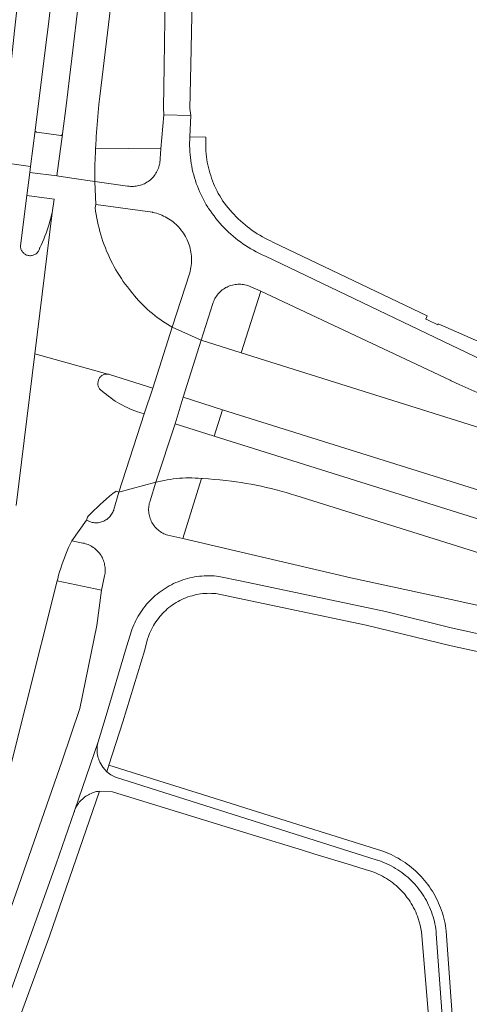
# Model space of a CAD drawing. Extents: x 146402 to 164798, y 455483 to 464134.
# Tile 199 of 256: x 156953 to 157002, y 460030 to 460137. Entities that reach past the tile are written whole.
import ezdxf

# ---------------------------------------------------------------- set-up
doc = ezdxf.new("R2010")
doc.units = 0
doc.header["$LTSCALE"] = 0.2
for name, color, linetype, lineweight in [('B-XX-VH-VERHARDING_ASFALT-GV', 252, 'CONTINUOUS', 18), ('B-XX-VH-VERHARDING_BETONSTRAATSTEEN-GV', 252, 'CONTINUOUS', 18), ('B-XX-VH-VERHARDING_TEGEL-GV', 252, 'CONTINUOUS', 18)]:
    doc.layers.add(name, color=color, linetype=linetype, lineweight=lineweight)

msp = doc.modelspace()

# ---------------------------------------------------------------- linework, layer by layer
at = {"layer": 'B-XX-VH-VERHARDING_ASFALT-GV'}
for points in [[(156974.839, 460203.346), (156971.849, 460203.55), (156971.775, 460200.92), (156969.964, 460173.704), (156968.964, 460147.139), (156968.725, 460131.863), (156968.665, 460127.317), (156968.709, 460126.564), (156971.625, 460126.497), (156971.533, 460127.249), (156971.626, 460132.012), (156971.93, 460146.282), (156973.053, 460173.309)], [(156957.052, 460119.896), (156954.091, 460120.268), (156953.792, 460117.753), (156956.756, 460117.371), (156956.523, 460115.897), (156954.645, 460100.518), (156962.613, 460098.319), (156962.699, 460098.304), (156962.783, 460098.282), (156967.489, 460096.79), (156969.601, 460103.44), (156969.42, 460103.543), (156969.126, 460103.719), (156968.835, 460103.902), (156968.549, 460104.091), (156968.267, 460104.288), (156967.99, 460104.49), (156967.717, 460104.699), (156967.45, 460104.915), (156967.188, 460105.136), (156966.931, 460105.364), (156966.679, 460105.597), (156966.433, 460105.836), (156966.192, 460106.081), (156965.957, 460106.332), (156965.729, 460106.588), (156965.506, 460106.849), (156965.289, 460107.115), (156965.199, 460107.223), (156964.961, 460107.515), (156964.729, 460107.812), (156964.504, 460108.113), (156964.286, 460108.42), (156964.073, 460108.731), (156963.868, 460109.047), (156963.669, 460109.366), (156963.477, 460109.69), (156963.292, 460110.018), (156963.114, 460110.35), (156962.944, 460110.686), (156962.78, 460111.025), (156962.623, 460111.367), (156962.474, 460111.713), (156962.333, 460112.062), (156962.198, 460112.413), (156962.071, 460112.768), (156961.952, 460113.125), (156961.841, 460113.485), (156961.737, 460113.847), (156961.64, 460114.211), (156961.552, 460114.576), (156961.471, 460114.944), (156961.398, 460115.314), (156961.333, 460115.685), (156961.276, 460116.057), (156961.227, 460116.43), (156961.303, 460116.78), (156961.182, 460119.309), (156958.694, 460119.663)], [(156972.778, 460102.02), (156969.601, 460103.44), (156967.489, 460096.79), (156966.55, 460093.984), (156963.803, 460085.456), (156967.838, 460086.537), (156969.919, 460092.91), (156970.821, 460095.791)]]:
    msp.add_lwpolyline(points, close=True, dxfattribs=at)
for points in [[(156952.92, 460139.998), (156952.454, 460135.723), (156951.665, 460128.486), (156951.111, 460123.4), (156951.095, 460123.257), (156950.893, 460121.402), (156954.175, 460120.912), (156954.687, 460124.854), (156955.852, 460134.184), (156956.124, 460136.415), (156956.389, 460138.647)], [(156959.513, 460139.694), (156959.159, 460136.654), (156958.798, 460133.614), (156958.429, 460130.575), (156958.052, 460127.537), (156957.667, 460124.5), (156957.662, 460124.461), (156957.052, 460119.896), (156958.694, 460119.663), (156961.182, 460119.309), (156961.181, 460119.631), (156961.184, 460120.354), (156961.196, 460121.077), (156961.215, 460121.8), (156961.242, 460122.523), (156961.262, 460122.936), (156961.278, 460123.246), (156961.321, 460123.968), (156961.335, 460124.188), (156961.395, 460125.065), (156961.463, 460125.94), (156961.54, 460126.816), (156961.624, 460127.69), (156961.716, 460128.564), (156963.041, 460139.443)], [(157005.97, 460098.59), (157000, 460101.452), (156979.769, 460111.149), (156979.653, 460111.2), (156979.347, 460111.341), (156979.045, 460111.489), (156978.746, 460111.644), (156978.451, 460111.806), (156978.16, 460111.975), (156977.873, 460112.151), (156977.59, 460112.334), (156977.312, 460112.523), (156977.038, 460112.719), (156976.769, 460112.922), (156976.505, 460113.13), (156976.246, 460113.345), (156975.992, 460113.566), (156975.744, 460113.793), (156975.501, 460114.026), (156975.263, 460114.265), (156975.032, 460114.509), (156974.806, 460114.758), (156974.586, 460115.013), (156974.372, 460115.273), (156974.165, 460115.538), (156973.964, 460115.808), (156973.769, 460116.083), (156973.581, 460116.362), (156973.494, 460116.497), (156973.326, 460116.771), (156973.165, 460117.048), (156973.011, 460117.33), (156972.864, 460117.615), (156972.724, 460117.904), (156972.591, 460118.196), (156972.466, 460118.492), (156972.348, 460118.79), (156972.238, 460119.091), (156972.135, 460119.395), (156972.039, 460119.702), (156971.952, 460120.011), (156971.872, 460120.321), (156971.8, 460120.634), (156971.735, 460120.948), (156971.679, 460121.264), (156971.63, 460121.582), (156971.589, 460121.9), (156971.557, 460122.219), (156971.532, 460122.539), (156971.515, 460122.86), (156971.506, 460123.181), (156971.506, 460123.502), (156971.513, 460123.822), (156971.528, 460124.143), (156971.625, 460126.497), (156968.709, 460126.564), (156968.356, 460122.869), (156968.255, 460121.268), (156968.241, 460121.194), (156968.206, 460121.043), (156968.164, 460120.893), (156968.114, 460120.745), (156968.056, 460120.6), (156967.991, 460120.459), (156967.919, 460120.321), (156967.84, 460120.187), (156967.754, 460120.056), (156967.662, 460119.931), (156967.563, 460119.811), (156967.458, 460119.695), (156967.348, 460119.586), (156967.232, 460119.482), (156967.11, 460119.384), (156966.984, 460119.293), (156966.854, 460119.208), (156966.719, 460119.13), (156966.58, 460119.059), (156966.438, 460118.995), (156966.293, 460118.939), (156966.145, 460118.89), (156965.995, 460118.848), (156965.843, 460118.815), (156965.689, 460118.789), (156965.534, 460118.772), (156965.379, 460118.762), (156965.223, 460118.76), (156965.067, 460118.766), (156964.912, 460118.781), (156964.758, 460118.803), (156961.182, 460119.309), (156961.303, 460116.78), (156967.458, 460115.938), (156967.501, 460115.929), (156967.701, 460115.883), (156967.9, 460115.829), (156968.097, 460115.767), (156968.291, 460115.698), (156968.482, 460115.621), (156968.67, 460115.537), (156968.855, 460115.445), (156969.036, 460115.347), (156969.212, 460115.241), (156969.385, 460115.129), (156969.554, 460115.01), (156969.717, 460114.885), (156969.876, 460114.753), (156970.029, 460114.616), (156970.177, 460114.472), (156970.319, 460114.323), (156970.455, 460114.169), (156970.585, 460114.009), (156970.709, 460113.845), (156970.827, 460113.675), (156970.937, 460113.501), (156971.041, 460113.323), (156971.138, 460113.142), (156971.228, 460112.956), (156971.31, 460112.767), (156971.386, 460112.576), (156971.453, 460112.381), (156971.513, 460112.184), (156971.566, 460111.985), (156971.61, 460111.784), (156971.647, 460111.581), (156971.676, 460111.377), (156971.697, 460111.172), (156971.71, 460110.966), (156971.714, 460110.76), (156971.711, 460110.554), (156971.7, 460110.349), (156971.681, 460110.144), (156971.654, 460109.939), (156971.619, 460109.736), (156971.577, 460109.535), (156971.526, 460109.335), (156969.601, 460103.44), (156972.778, 460102.02), (156974.042, 460106.008), (156974.079, 460106.119), (156974.134, 460106.263), (156974.196, 460106.404), (156974.266, 460106.542), (156974.343, 460106.676), (156974.426, 460106.805), (156974.516, 460106.931), (156974.613, 460107.051), (156974.716, 460107.166), (156974.824, 460107.276), (156974.938, 460107.38), (156975.058, 460107.478), (156975.182, 460107.57), (156975.31, 460107.655), (156975.444, 460107.733), (156975.58, 460107.804), (156975.721, 460107.868), (156975.864, 460107.925), (156976.011, 460107.974), (156976.159, 460108.016), (156976.31, 460108.05), (156976.462, 460108.076), (156976.615, 460108.094), (156976.769, 460108.104), (156976.924, 460108.106), (156977.078, 460108.1), (156977.231, 460108.086), (156977.384, 460108.064), (156977.536, 460108.035), (156977.685, 460107.997), (156977.833, 460107.952), (156979.264, 460107.357), (156999.874, 460097.65), (157000, 460097.591), (157000.846, 460097.193), (157001.822, 460096.743), (157002.801, 460096.3)], [(156952.628, 460084.007), (156954.645, 460100.518), (156956.523, 460115.897), (156956.471, 460115.653), (156956.392, 460115.314), (156956.304, 460114.977), (156956.21, 460114.642), (156956.107, 460114.309), (156955.997, 460113.979), (156955.879, 460113.652), (156955.754, 460113.327), (156955.622, 460113.005), (156955.482, 460112.686), (156955.334, 460112.371), (156955.18, 460112.059), (156955.176, 460112.042), (156955.153, 460111.953), (156955.122, 460111.866), (156955.084, 460111.783), (156955.038, 460111.703), (156954.986, 460111.628), (156954.927, 460111.557), (156954.862, 460111.492), (156954.792, 460111.432), (156954.717, 460111.379), (156954.638, 460111.332), (156954.555, 460111.293), (156954.469, 460111.261), (156954.38, 460111.237), (156954.29, 460111.22), (156954.198, 460111.212), (156954.106, 460111.211), (156954.015, 460111.218), (156953.924, 460111.233), (156953.835, 460111.256), (156953.749, 460111.287), (156953.665, 460111.325), (156953.585, 460111.37), (156953.509, 460111.422), (156953.438, 460111.481), (156953.373, 460111.545), (156953.313, 460111.615), (156953.26, 460111.69), (156953.213, 460111.769), (156953.173, 460111.852), (156953.141, 460111.938), (156953.116, 460112.026), (156953.099, 460112.117), (156953.09, 460112.208), (156953.089, 460112.3), (156953.792, 460117.753), (156954.091, 460120.268), (156954.175, 460120.912), (156950.893, 460121.402)], [(157054.878, 460076.155), (157000, 460093.428), (156977.12, 460100.63), (156972.778, 460102.02), (156970.821, 460095.791), (156975.071, 460094.434), (157000, 460086.604), (157039.548, 460074.182)], [(156950.151, 460048.34), (156957.092, 460075.807), (156957.142, 460076.011), (156957.244, 460076.402), (156957.353, 460076.79), (156957.471, 460077.177), (156957.595, 460077.561), (156957.728, 460077.942), (156957.868, 460078.321), (156958.016, 460078.697), (156958.17, 460079.07), (156958.333, 460079.44), (156958.502, 460079.807), (156958.679, 460080.17), (156960.282, 460082.391), (156960.386, 460082.741), (156960.478, 460082.839), (156960.793, 460083.167), (156961.114, 460083.488), (156961.441, 460083.805), (156961.773, 460084.115), (156962.11, 460084.42), (156962.453, 460084.718), (156962.801, 460085.011), (156963.154, 460085.297), (156963.512, 460085.577), (156963.803, 460085.456), (156966.55, 460093.984), (156966.095, 460094.126), (156965.818, 460094.217), (156965.537, 460094.318), (156965.26, 460094.426), (156964.985, 460094.541), (156964.714, 460094.664), (156964.446, 460094.794), (156964.182, 460094.931), (156963.921, 460095.076), (156963.665, 460095.227), (156963.412, 460095.385), (156963.164, 460095.55), (156962.921, 460095.721), (156962.682, 460095.899), (156962.448, 460096.083), (156962.219, 460096.273), (156961.995, 460096.47), (156961.955, 460096.493), (156961.884, 460096.541), (156961.818, 460096.595), (156961.757, 460096.656), (156961.702, 460096.722), (156961.653, 460096.792), (156961.612, 460096.867), (156961.577, 460096.945), (156961.55, 460097.027), (156961.53, 460097.11), (156961.519, 460097.195), (156961.515, 460097.281), (156961.519, 460097.367), (156961.531, 460097.451), (156961.551, 460097.535), (156961.579, 460097.616), (156961.596, 460097.673), (156961.626, 460097.754), (156961.665, 460097.833), (156961.71, 460097.907), (156961.762, 460097.977), (156961.82, 460098.042), (156961.883, 460098.101), (156961.952, 460098.154), (156962.026, 460098.201), (156962.103, 460098.241), (156962.184, 460098.273), (156962.267, 460098.298), (156962.353, 460098.315), (156962.439, 460098.325), (156962.526, 460098.326), (156962.613, 460098.319), (156954.645, 460100.518), (156952.628, 460084.007)], [(157023.447, 460076.083), (157000, 460083.453), (156974.181, 460091.569), (156969.919, 460092.91), (156967.838, 460086.537), (156968.059, 460086.593), (156968.391, 460086.67), (156968.723, 460086.739), (156969.058, 460086.801), (156969.394, 460086.854), (156969.731, 460086.9), (156970.069, 460086.937), (156970.407, 460086.967), (156970.747, 460086.989), (156971.087, 460087.002), (156971.427, 460087.008), (156971.766, 460087.006), (156972.106, 460086.996), (156972.446, 460086.977), (156972.785, 460086.951), (156972.916, 460086.943), (156973.547, 460086.901), (156974.177, 460086.851), (156974.807, 460086.793), (156975.436, 460086.727), (156976.064, 460086.653), (156976.558, 460086.587), (156977.111, 460086.505), (156977.663, 460086.416), (156978.214, 460086.319), (156978.763, 460086.213), (156979.311, 460086.1), (156979.856, 460085.979), (156980.401, 460085.851), (156980.943, 460085.714), (156981.483, 460085.57), (156982.021, 460085.418), (156982.557, 460085.258), (156983.091, 460085.091), (157000, 460079.786), (157019.485, 460073.672)], [(157059.17, 460060.75), (157000, 460073.77), (156989.074, 460076.12), (156970.761, 460080.423), (156969.146, 460080.769), (156969.142, 460080.77), (156968.997, 460080.817), (156968.854, 460080.87), (156968.714, 460080.932), (156968.578, 460081), (156968.445, 460081.076), (156968.317, 460081.158), (156968.193, 460081.247), (156968.074, 460081.343), (156967.96, 460081.444), (156967.851, 460081.552), (156967.748, 460081.664), (156967.652, 460081.782), (156967.561, 460081.905), (156967.478, 460082.033), (156967.401, 460082.165), (156967.331, 460082.301), (156967.268, 460082.44), (156967.213, 460082.582), (156967.165, 460082.727), (156967.125, 460082.874), (156967.092, 460083.023), (156967.068, 460083.174), (156967.051, 460083.326), (156967.042, 460083.478), (156967.042, 460083.631), (156967.049, 460083.783), (156967.064, 460083.935), (156967.087, 460084.086), (156967.119, 460084.235), (156967.157, 460084.383), (156967.204, 460084.528), (156967.838, 460086.537), (156963.803, 460085.456), (156963.253, 460083.556), (156963.237, 460083.506), (156963.193, 460083.387), (156963.141, 460083.27), (156963.082, 460083.157), (156963.016, 460083.048), (156962.943, 460082.943), (156962.864, 460082.843), (156962.779, 460082.749), (156962.688, 460082.659), (156962.591, 460082.576), (156962.49, 460082.499), (156962.384, 460082.428), (156962.274, 460082.364), (156962.16, 460082.307), (156962.042, 460082.258), (156961.922, 460082.216), (156961.799, 460082.181), (156961.674, 460082.155), (156961.548, 460082.136), (156961.421, 460082.125), (156961.294, 460082.122), (156961.167, 460082.127), (156961.04, 460082.14), (156960.914, 460082.161), (156960.79, 460082.19), (156960.282, 460082.391), (156958.679, 460080.17), (156959.892, 460079.916), (156960.021, 460079.888), (156960.171, 460079.847), (156960.318, 460079.799), (156960.463, 460079.744), (156960.604, 460079.681), (156960.742, 460079.61), (156960.877, 460079.533), (156961.007, 460079.449), (156961.132, 460079.358), (156961.253, 460079.261), (156961.369, 460079.158), (156961.479, 460079.049), (156961.583, 460078.935), (156961.681, 460078.815), (156961.773, 460078.69), (156961.859, 460078.561), (156961.937, 460078.428), (156962.009, 460078.29), (156962.073, 460078.15), (156962.13, 460078.006), (156962.18, 460077.859), (156962.222, 460077.71), (156962.256, 460077.558), (156962.282, 460077.406), (156962.301, 460077.252), (156962.311, 460077.098), (156962.314, 460076.943), (156962.308, 460076.788), (156962.295, 460076.633), (156962.273, 460076.48), (156962.244, 460076.328), (156961.927, 460074.801), (156961.395, 460070.922), (156959.558, 460061.898), (156957.637, 460056.208), (156948.65, 460030.58)], [(156951.57, 460029.84), (156956.96, 460044.98), (156958.942, 460050.65), (156958.957, 460050.694), (156958.974, 460050.743), (156961.537, 460058.281), (156962.42, 460061.15), (156964.65, 460068.6), (156965.219, 460070.47), (156965.229, 460070.499), (156965.324, 460070.748), (156965.426, 460070.994), (156965.535, 460071.237), (156965.651, 460071.477), (156965.775, 460071.712), (156965.905, 460071.945), (156966.043, 460072.173), (156966.187, 460072.397), (156966.338, 460072.616), (156966.495, 460072.831), (156966.659, 460073.041), (156966.829, 460073.246), (156967.005, 460073.446), (156967.187, 460073.64), (156967.375, 460073.829), (156967.569, 460074.012), (156967.767, 460074.189), (156967.971, 460074.361), (156968.181, 460074.526), (156968.394, 460074.684), (156968.613, 460074.836), (156968.836, 460074.982), (156969.064, 460075.121), (156969.295, 460075.253), (156969.53, 460075.377), (156969.769, 460075.495), (156970.012, 460075.606), (156970.257, 460075.709), (156970.506, 460075.804), (156970.757, 460075.893), (156971.011, 460075.973), (156971.267, 460076.046), (156971.525, 460076.112), (156971.785, 460076.169), (156972.047, 460076.219), (156972.31, 460076.261), (156972.574, 460076.294), (156972.839, 460076.32), (156973.105, 460076.338), (156973.371, 460076.348), (156973.638, 460076.35), (156973.904, 460076.344), (156974.17, 460076.33), (156974.435, 460076.308), (156974.7, 460076.278), (156977.207, 460075.75), (156992.84, 460072.46), (157000, 460070.686), (157063.03, 460056.86)], [(157000, 460015.016), (156998.371, 460037.35), (156998.344, 460037.621), (156998.309, 460037.89), (156998.266, 460038.159), (156998.215, 460038.426), (156998.156, 460038.692), (156998.089, 460038.956), (156998.015, 460039.217), (156997.933, 460039.477), (156997.843, 460039.734), (156997.746, 460039.988), (156997.642, 460040.239), (156997.53, 460040.487), (156997.411, 460040.731), (156997.285, 460040.972), (156997.152, 460041.21), (156997.011, 460041.443), (156996.864, 460041.672), (156996.711, 460041.896), (156996.551, 460042.116), (156996.384, 460042.331), (156996.211, 460042.541), (156996.032, 460042.746), (156995.848, 460042.946), (156995.657, 460043.14), (156995.461, 460043.328), (156995.259, 460043.511), (156995.052, 460043.687), (156994.84, 460043.858), (156994.623, 460044.021), (156994.401, 460044.179), (156994.175, 460044.33), (156993.944, 460044.474), (156993.709, 460044.612), (156993.471, 460044.742), (156993.228, 460044.866), (156992.982, 460044.982), (156992.733, 460045.091), (156992.481, 460045.192), (156992.225, 460045.286), (156991.967, 460045.373), (156991.945, 460045.38), (156963.425, 460054.398), (156962.925, 460054.658), (156962.48, 460055.004), (156962.062, 460055.488), (156961.74, 460056.041), (156961.729, 460056.064), (156961.665, 460056.212), (156961.608, 460056.364), (156961.559, 460056.519), (156961.518, 460056.676), (156961.484, 460056.834), (156961.458, 460056.994), (156961.44, 460057.155), (156961.43, 460057.317), (156961.428, 460057.479), (156961.434, 460057.642), (156961.448, 460057.803), (156961.47, 460057.964), (156961.499, 460058.123), (156961.537, 460058.281), (156958.974, 460050.743), (156959.012, 460050.846), (156959.076, 460050.995), (156959.146, 460051.14), (156959.223, 460051.282), (156959.308, 460051.419), (156959.399, 460051.552), (156959.496, 460051.681), (156959.6, 460051.805), (156959.71, 460051.923), (156959.826, 460052.036), (156959.947, 460052.142), (156960.073, 460052.243), (156960.204, 460052.337), (156960.339, 460052.425), (156960.479, 460052.506), (156960.622, 460052.58), (156960.769, 460052.647), (156960.92, 460052.706), (156961.073, 460052.758), (156961.228, 460052.802), (156961.385, 460052.839), (156961.544, 460052.867), (156961.704, 460052.888), (156963.096, 460052.812), (156978.326, 460048.139), (156983.806, 460046.458), (156985.045, 460046.078), (156989.125, 460044.826), (156990.606, 460044.372), (156991.23, 460044.18), (156991.334, 460044.144), (156991.575, 460044.055), (156991.813, 460043.958), (156992.049, 460043.854), (156992.28, 460043.742), (156992.509, 460043.624), (156992.733, 460043.498), (156992.954, 460043.365), (156993.17, 460043.226), (156993.382, 460043.08), (156993.589, 460042.928), (156993.791, 460042.769), (156993.988, 460042.604), (156994.18, 460042.433), (156994.367, 460042.256), (156994.548, 460042.073), (156994.723, 460041.885), (156994.892, 460041.691), (156995.056, 460041.492), (156995.212, 460041.288), (156995.363, 460041.08), (156995.507, 460040.867), (156995.644, 460040.649), (156995.775, 460040.427), (156995.898, 460040.202), (156996.014, 460039.972), (156996.124, 460039.739), (156996.225, 460039.503), (156996.32, 460039.264), (156996.407, 460039.022), (156996.608, 460038.296), (156996.756, 460037.558), (156998.62, 460015.38)]]:
    msp.add_lwpolyline(points, dxfattribs=at)
at = {"layer": 'B-XX-VH-VERHARDING_BETONSTRAATSTEEN-GV'}
for points in [[(156956.389, 460138.647), (156956.124, 460136.415), (156955.852, 460134.184), (156954.687, 460124.854), (156954.693, 460124.815), (156954.707, 460124.777), (156954.727, 460124.743), (156954.755, 460124.714), (156954.787, 460124.691), (156954.823, 460124.675), (156954.862, 460124.666), (156954.875, 460124.665), (156957.495, 460124.308), (156957.534, 460124.318), (156957.57, 460124.335), (156957.602, 460124.359), (156957.629, 460124.389), (156957.649, 460124.423), (156957.662, 460124.461), (156957.667, 460124.5), (156958.052, 460127.537), (156958.429, 460130.575), (156958.798, 460133.614), (156959.159, 460136.654), (156959.513, 460139.694)], [(157039.548, 460074.182), (157000, 460086.604), (156975.071, 460094.434), (156974.181, 460091.569), (157000, 460083.453), (157023.447, 460076.083)]]:
    msp.add_lwpolyline(points, dxfattribs=at)
msp.add_lwpolyline([(156956.756, 460117.371), (156953.792, 460117.753), (156953.089, 460112.3), (156953.09, 460112.208), (156953.099, 460112.117), (156953.116, 460112.026), (156953.141, 460111.938), (156953.173, 460111.852), (156953.213, 460111.769), (156953.26, 460111.69), (156953.313, 460111.615), (156953.373, 460111.545), (156953.438, 460111.481), (156953.509, 460111.422), (156953.585, 460111.37), (156953.665, 460111.325), (156953.749, 460111.287), (156953.835, 460111.256), (156953.924, 460111.233), (156954.015, 460111.218), (156954.106, 460111.211), (156954.198, 460111.212), (156954.29, 460111.22), (156954.38, 460111.237), (156954.469, 460111.261), (156954.555, 460111.293), (156954.638, 460111.332), (156954.717, 460111.379), (156954.792, 460111.432), (156954.862, 460111.492), (156954.927, 460111.557), (156954.986, 460111.628), (156955.038, 460111.703), (156955.084, 460111.783), (156955.122, 460111.866), (156955.153, 460111.953), (156955.176, 460112.042), (156955.18, 460112.059), (156955.334, 460112.371), (156955.482, 460112.686), (156955.622, 460113.005), (156955.754, 460113.327), (156955.879, 460113.652), (156955.997, 460113.979), (156956.107, 460114.309), (156956.21, 460114.642), (156956.304, 460114.977), (156956.392, 460115.314), (156956.471, 460115.653), (156956.523, 460115.897)], close=True, dxfattribs=at)
at = {"layer": 'B-XX-VH-VERHARDING_TEGEL-GV'}
for points in [[(156954.693, 460124.815), (156954.687, 460124.854), (156954.175, 460120.912), (156954.091, 460120.268), (156957.052, 460119.896), (156957.662, 460124.461), (156957.649, 460124.423), (156957.629, 460124.389), (156957.602, 460124.359), (156957.57, 460124.335), (156957.534, 460124.318), (156957.495, 460124.308), (156954.875, 460124.665), (156954.862, 460124.666), (156954.823, 460124.675), (156954.787, 460124.691), (156954.755, 460124.714), (156954.727, 460124.743), (156954.707, 460124.777)], [(156968.356, 460122.869), (156961.262, 460122.936), (156961.242, 460122.523), (156961.215, 460121.8), (156961.196, 460121.077), (156961.184, 460120.354), (156961.181, 460119.631), (156961.182, 460119.309), (156964.758, 460118.803), (156964.912, 460118.781), (156965.067, 460118.766), (156965.223, 460118.76), (156965.379, 460118.762), (156965.534, 460118.772), (156965.689, 460118.789), (156965.843, 460118.815), (156965.995, 460118.848), (156966.145, 460118.89), (156966.293, 460118.939), (156966.438, 460118.995), (156966.58, 460119.059), (156966.719, 460119.13), (156966.854, 460119.208), (156966.984, 460119.293), (156967.11, 460119.384), (156967.232, 460119.482), (156967.348, 460119.586), (156967.458, 460119.695), (156967.563, 460119.811), (156967.662, 460119.931), (156967.754, 460120.056), (156967.84, 460120.187), (156967.919, 460120.321), (156967.991, 460120.459), (156968.056, 460120.6), (156968.114, 460120.745), (156968.164, 460120.893), (156968.206, 460121.043), (156968.241, 460121.194), (156968.255, 460121.268)], [(156977.078, 460108.1), (156976.924, 460108.106), (156976.769, 460108.104), (156976.615, 460108.094), (156976.462, 460108.076), (156976.31, 460108.05), (156976.159, 460108.016), (156976.011, 460107.974), (156975.864, 460107.925), (156975.721, 460107.868), (156975.58, 460107.804), (156975.444, 460107.733), (156975.31, 460107.655), (156975.182, 460107.57), (156975.058, 460107.478), (156974.938, 460107.38), (156974.824, 460107.276), (156974.716, 460107.166), (156974.613, 460107.051), (156974.516, 460106.931), (156974.426, 460106.805), (156974.343, 460106.676), (156974.266, 460106.542), (156974.196, 460106.404), (156974.134, 460106.263), (156974.079, 460106.119), (156974.042, 460106.008), (156972.778, 460102.02), (156977.12, 460100.63), (156979.264, 460107.357), (156977.833, 460107.952), (156977.685, 460107.997), (156977.536, 460108.035), (156977.384, 460108.064), (156977.231, 460108.086)], [(156962.613, 460098.319), (156962.526, 460098.326), (156962.439, 460098.325), (156962.353, 460098.315), (156962.267, 460098.298), (156962.184, 460098.273), (156962.103, 460098.241), (156962.026, 460098.201), (156961.952, 460098.154), (156961.883, 460098.101), (156961.82, 460098.042), (156961.762, 460097.977), (156961.71, 460097.907), (156961.665, 460097.833), (156961.626, 460097.754), (156961.596, 460097.673), (156961.579, 460097.616), (156961.551, 460097.535), (156961.531, 460097.451), (156961.519, 460097.367), (156961.515, 460097.281), (156961.519, 460097.195), (156961.53, 460097.11), (156961.55, 460097.027), (156961.577, 460096.945), (156961.612, 460096.867), (156961.653, 460096.792), (156961.702, 460096.722), (156961.757, 460096.656), (156961.818, 460096.595), (156961.884, 460096.541), (156961.955, 460096.493), (156961.995, 460096.47), (156962.219, 460096.273), (156962.448, 460096.083), (156962.682, 460095.899), (156962.921, 460095.721), (156963.164, 460095.55), (156963.412, 460095.385), (156963.665, 460095.227), (156963.921, 460095.076), (156964.182, 460094.931), (156964.446, 460094.794), (156964.714, 460094.664), (156964.985, 460094.541), (156965.26, 460094.426), (156965.537, 460094.318), (156965.818, 460094.217), (156966.095, 460094.126), (156966.55, 460093.984), (156967.489, 460096.79), (156962.783, 460098.282), (156962.699, 460098.304)], [(156975.071, 460094.434), (156970.821, 460095.791), (156969.919, 460092.91), (156974.181, 460091.569)], [(156971.766, 460087.006), (156971.427, 460087.008), (156971.087, 460087.002), (156970.747, 460086.989), (156970.407, 460086.967), (156970.069, 460086.937), (156969.731, 460086.9), (156969.394, 460086.854), (156969.058, 460086.801), (156968.723, 460086.739), (156968.391, 460086.67), (156968.059, 460086.593), (156967.838, 460086.537), (156967.204, 460084.528), (156967.157, 460084.383), (156967.119, 460084.235), (156967.087, 460084.086), (156967.064, 460083.935), (156967.049, 460083.783), (156967.042, 460083.631), (156967.042, 460083.478), (156967.051, 460083.326), (156967.068, 460083.174), (156967.092, 460083.023), (156967.125, 460082.874), (156967.165, 460082.727), (156967.213, 460082.582), (156967.268, 460082.44), (156967.331, 460082.301), (156967.401, 460082.165), (156967.478, 460082.033), (156967.561, 460081.905), (156967.652, 460081.782), (156967.748, 460081.664), (156967.851, 460081.552), (156967.96, 460081.444), (156968.074, 460081.343), (156968.193, 460081.247), (156968.317, 460081.158), (156968.445, 460081.076), (156968.578, 460081), (156968.714, 460080.932), (156968.854, 460080.87), (156968.997, 460080.817), (156969.142, 460080.77), (156969.146, 460080.769), (156970.761, 460080.423), (156972.785, 460086.951), (156972.446, 460086.977), (156972.106, 460086.996)], [(156963.803, 460085.456), (156963.512, 460085.577), (156963.154, 460085.297), (156962.801, 460085.011), (156962.453, 460084.718), (156962.11, 460084.42), (156961.773, 460084.115), (156961.441, 460083.805), (156961.114, 460083.488), (156960.793, 460083.167), (156960.478, 460082.839), (156960.386, 460082.741), (156960.282, 460082.391), (156960.79, 460082.19), (156960.914, 460082.161), (156961.04, 460082.14), (156961.167, 460082.127), (156961.294, 460082.122), (156961.421, 460082.125), (156961.548, 460082.136), (156961.674, 460082.155), (156961.799, 460082.181), (156961.922, 460082.216), (156962.042, 460082.258), (156962.16, 460082.307), (156962.274, 460082.364), (156962.384, 460082.428), (156962.49, 460082.499), (156962.591, 460082.576), (156962.688, 460082.659), (156962.779, 460082.749), (156962.864, 460082.843), (156962.943, 460082.943), (156963.016, 460083.048), (156963.082, 460083.157), (156963.141, 460083.27), (156963.193, 460083.387), (156963.237, 460083.506), (156963.253, 460083.556)], [(156959.892, 460079.916), (156958.679, 460080.17), (156958.502, 460079.807), (156958.333, 460079.44), (156958.17, 460079.07), (156958.016, 460078.697), (156957.868, 460078.321), (156957.728, 460077.942), (156957.595, 460077.561), (156957.471, 460077.177), (156957.353, 460076.79), (156957.244, 460076.402), (156957.142, 460076.011), (156957.092, 460075.807), (156961.927, 460074.801), (156962.244, 460076.328), (156962.273, 460076.48), (156962.295, 460076.633), (156962.308, 460076.788), (156962.314, 460076.943), (156962.311, 460077.098), (156962.301, 460077.252), (156962.282, 460077.406), (156962.256, 460077.558), (156962.222, 460077.71), (156962.18, 460077.859), (156962.13, 460078.006), (156962.073, 460078.15), (156962.009, 460078.29), (156961.937, 460078.428), (156961.859, 460078.561), (156961.773, 460078.69), (156961.681, 460078.815), (156961.583, 460078.935), (156961.479, 460079.049), (156961.369, 460079.158), (156961.253, 460079.261), (156961.132, 460079.358), (156961.007, 460079.449), (156960.877, 460079.533), (156960.742, 460079.61), (156960.604, 460079.681), (156960.463, 460079.744), (156960.318, 460079.799), (156960.171, 460079.847), (156960.021, 460079.888)]]:
    msp.add_lwpolyline(points, close=True, dxfattribs=at)
for points in [[(157006.777, 460100.2), (157000, 460103.175), (156998.584, 460103.797), (156998.524, 460103.671), (156997.466, 460104.177), (156997.227, 460104.291), (156997.379, 460104.672), (156980.575, 460112.692), (156980.298, 460112.82), (156980.005, 460112.964), (156979.714, 460113.115), (156979.428, 460113.274), (156979.145, 460113.439), (156978.867, 460113.612), (156978.593, 460113.791), (156978.323, 460113.976), (156978.058, 460114.168), (156977.798, 460114.367), (156977.543, 460114.572), (156977.292, 460114.783), (156977.047, 460115), (156976.808, 460115.223), (156976.574, 460115.452), (156976.542, 460115.485), (156976.345, 460115.687), (156976.123, 460115.927), (156975.906, 460116.172), (156975.695, 460116.422), (156975.491, 460116.678), (156975.293, 460116.939), (156975.101, 460117.204), (156975.095, 460117.213), (156974.934, 460117.469), (156974.78, 460117.729), (156974.632, 460117.992), (156974.492, 460118.26), (156974.359, 460118.531), (156974.232, 460118.806), (156974.114, 460119.084), (156974.002, 460119.365), (156973.899, 460119.648), (156973.802, 460119.935), (156973.714, 460120.224), (156973.633, 460120.515), (156973.56, 460120.808), (156973.494, 460121.103), (156973.436, 460121.4), (156973.387, 460121.698), (156973.345, 460121.997), (156973.311, 460122.297), (156973.285, 460122.598), (156973.267, 460122.9), (156973.257, 460123.202), (156973.255, 460123.504), (156973.261, 460123.806), (156973.275, 460124.108), (156971.528, 460124.143), (156971.513, 460123.822), (156971.506, 460123.502), (156971.506, 460123.181), (156971.515, 460122.86), (156971.532, 460122.539), (156971.557, 460122.219), (156971.589, 460121.9), (156971.63, 460121.582), (156971.679, 460121.264), (156971.735, 460120.948), (156971.8, 460120.634), (156971.872, 460120.321), (156971.952, 460120.011), (156972.039, 460119.702), (156972.135, 460119.395), (156972.238, 460119.091), (156972.348, 460118.79), (156972.466, 460118.492), (156972.591, 460118.196), (156972.724, 460117.904), (156972.864, 460117.615), (156973.011, 460117.33), (156973.165, 460117.048), (156973.326, 460116.771), (156973.494, 460116.497), (156973.581, 460116.362), (156973.769, 460116.083), (156973.964, 460115.808), (156974.165, 460115.538), (156974.372, 460115.273), (156974.586, 460115.013), (156974.806, 460114.758), (156975.032, 460114.509), (156975.263, 460114.265), (156975.501, 460114.026), (156975.744, 460113.793), (156975.992, 460113.566), (156976.246, 460113.345), (156976.505, 460113.13), (156976.769, 460112.922), (156977.038, 460112.719), (156977.312, 460112.523), (156977.59, 460112.334), (156977.873, 460112.151), (156978.16, 460111.975), (156978.451, 460111.806), (156978.746, 460111.644), (156979.045, 460111.489), (156979.347, 460111.341), (156979.653, 460111.2), (156979.769, 460111.149), (157000, 460101.452), (157005.97, 460098.59)], [(157063.03, 460056.86), (157000, 460070.686), (156992.84, 460072.46), (156977.207, 460075.75), (156974.7, 460076.278), (156974.435, 460076.308), (156974.17, 460076.33), (156973.904, 460076.344), (156973.638, 460076.35), (156973.371, 460076.348), (156973.105, 460076.338), (156972.839, 460076.32), (156972.574, 460076.294), (156972.31, 460076.261), (156972.047, 460076.219), (156971.785, 460076.169), (156971.525, 460076.112), (156971.267, 460076.046), (156971.011, 460075.973), (156970.757, 460075.893), (156970.506, 460075.804), (156970.257, 460075.709), (156970.012, 460075.606), (156969.769, 460075.495), (156969.53, 460075.377), (156969.295, 460075.253), (156969.064, 460075.121), (156968.836, 460074.982), (156968.613, 460074.836), (156968.394, 460074.684), (156968.181, 460074.526), (156967.971, 460074.361), (156967.767, 460074.189), (156967.569, 460074.012), (156967.375, 460073.829), (156967.187, 460073.64), (156967.005, 460073.446), (156966.829, 460073.246), (156966.659, 460073.041), (156966.495, 460072.831), (156966.338, 460072.616), (156966.187, 460072.397), (156966.043, 460072.173), (156965.905, 460071.945), (156965.775, 460071.712), (156965.651, 460071.477), (156965.535, 460071.237), (156965.426, 460070.994), (156965.324, 460070.748), (156965.229, 460070.499), (156965.219, 460070.47), (156964.65, 460068.6), (156962.42, 460061.15), (156961.537, 460058.281), (156961.499, 460058.123), (156961.47, 460057.964), (156961.448, 460057.803), (156961.434, 460057.642), (156961.428, 460057.479), (156961.43, 460057.317), (156961.44, 460057.155), (156961.458, 460056.994), (156961.484, 460056.834), (156961.518, 460056.676), (156961.559, 460056.519), (156961.608, 460056.364), (156961.665, 460056.212), (156961.729, 460056.064), (156961.74, 460056.041), (156962.062, 460055.488), (156962.48, 460055.004), (156962.72, 460055.73), (156964.25, 460060.46), (156966.62, 460068.3), (156966.939, 460069.47), (156966.99, 460069.63), (156967.069, 460069.854), (156967.155, 460070.075), (156967.249, 460070.293), (156967.349, 460070.508), (156967.457, 460070.719), (156967.572, 460070.926), (156967.694, 460071.129), (156967.823, 460071.328), (156967.959, 460071.523), (156968.101, 460071.713), (156968.249, 460071.898), (156968.403, 460072.078), (156968.564, 460072.253), (156968.73, 460072.422), (156968.902, 460072.585), (156969.079, 460072.743), (156969.261, 460072.894), (156969.449, 460073.039), (156969.641, 460073.178), (156969.838, 460073.31), (156970.039, 460073.436), (156970.244, 460073.555), (156970.453, 460073.666), (156970.666, 460073.771), (156970.882, 460073.868), (156971.102, 460073.958), (156971.324, 460074.041), (156971.549, 460074.116), (156971.776, 460074.183), (156972.006, 460074.243), (156972.237, 460074.295), (156972.47, 460074.339), (156972.704, 460074.375), (156972.94, 460074.403), (156973.176, 460074.423), (156973.413, 460074.436), (156973.65, 460074.44), (156973.887, 460074.436), (156974.124, 460074.425), (156974.36, 460074.405), (156976.767, 460073.9), (156990.72, 460070.97), (157000, 460068.725), (157006.836, 460067.225)], [(157000.991, 460016.186), (157000, 460030.064), (156999.46, 460037.63), (156999.423, 460037.918), (156999.377, 460038.206), (156999.324, 460038.492), (156999.263, 460038.776), (156999.194, 460039.058), (156999.117, 460039.339), (156999.033, 460039.617), (156998.941, 460039.893), (156998.842, 460040.167), (156998.735, 460040.437), (156998.62, 460040.705), (156998.499, 460040.969), (156998.37, 460041.229), (156998.234, 460041.486), (156998.091, 460041.74), (156997.941, 460041.989), (156997.784, 460042.234), (156997.621, 460042.475), (156997.451, 460042.71), (156997.275, 460042.942), (156997.092, 460043.168), (156996.903, 460043.389), (156996.708, 460043.605), (156996.508, 460043.816), (156996.316, 460044.006), (156996.104, 460044.205), (156995.887, 460044.399), (156995.665, 460044.586), (156995.437, 460044.767), (156995.205, 460044.942), (156994.967, 460045.111), (156994.726, 460045.273), (156994.48, 460045.428), (156994.229, 460045.576), (156993.975, 460045.718), (156993.717, 460045.852), (156993.456, 460045.979), (156993.191, 460046.099), (156992.922, 460046.212), (156992.651, 460046.317), (156992.432, 460046.396), (156978.318, 460050.83), (156975.356, 460051.761), (156962.72, 460055.73), (156962.48, 460055.004), (156962.925, 460054.658), (156963.425, 460054.398), (156991.945, 460045.38), (156991.967, 460045.373), (156992.225, 460045.286), (156992.481, 460045.192), (156992.733, 460045.091), (156992.982, 460044.982), (156993.228, 460044.866), (156993.471, 460044.742), (156993.709, 460044.612), (156993.944, 460044.474), (156994.175, 460044.33), (156994.401, 460044.179), (156994.623, 460044.021), (156994.84, 460043.858), (156995.052, 460043.687), (156995.259, 460043.511), (156995.461, 460043.328), (156995.657, 460043.14), (156995.848, 460042.946), (156996.032, 460042.746), (156996.211, 460042.541), (156996.384, 460042.331), (156996.551, 460042.116), (156996.711, 460041.896), (156996.864, 460041.672), (156997.011, 460041.443), (156997.152, 460041.21), (156997.285, 460040.972), (156997.411, 460040.731), (156997.53, 460040.487), (156997.642, 460040.239), (156997.746, 460039.988), (156997.843, 460039.734), (156997.933, 460039.477), (156998.015, 460039.217), (156998.089, 460038.956), (156998.156, 460038.692), (156998.215, 460038.426), (156998.266, 460038.159), (156998.309, 460037.89), (156998.344, 460037.621), (156998.371, 460037.35), (157000, 460015.016)], [(156952.56, 460027.01), (156956.24, 460037.08), (156961.704, 460052.888), (156961.544, 460052.867), (156961.385, 460052.839), (156961.228, 460052.802), (156961.073, 460052.758), (156960.92, 460052.706), (156960.769, 460052.647), (156960.622, 460052.58), (156960.479, 460052.506), (156960.339, 460052.425), (156960.204, 460052.337), (156960.073, 460052.243), (156959.947, 460052.142), (156959.826, 460052.036), (156959.71, 460051.923), (156959.6, 460051.805), (156959.496, 460051.681), (156959.399, 460051.552), (156959.308, 460051.419), (156959.223, 460051.282), (156959.146, 460051.14), (156959.076, 460050.995), (156959.012, 460050.846), (156958.974, 460050.743), (156958.957, 460050.694), (156958.942, 460050.65), (156956.96, 460044.98), (156951.57, 460029.84)]]:
    msp.add_lwpolyline(points, dxfattribs=at)

doc.saveas('drawing.dxf')
